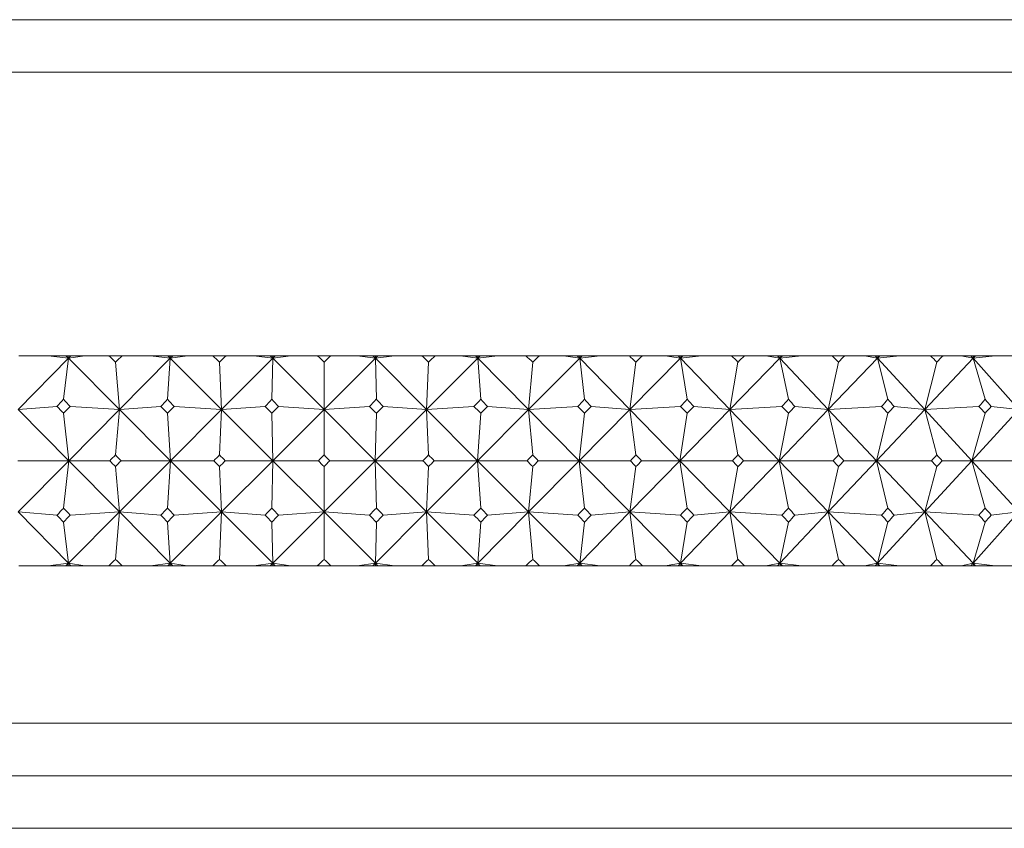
# Model space of a CAD drawing. Header units: inches. Extents: x 2.6 to 18.2, y 0.6 to 16.4.
# Tile 26 of 44: x 10.6 to 11.2, y 12.5 to 13. Entities that reach past the tile are written whole.
import ezdxf

# ---------------------------------------------------------------- set-up
doc = ezdxf.new("R2010")
doc.units = ezdxf.units.IN
doc.header["$MEASUREMENT"] = 0

msp = doc.modelspace()

# ---------------------------------------------------------------- linework, layer by layer
at = {"color": 7, "linetype": 'Continuous', "lineweight": 15}
for p, q in [((10.31883, 12.99667), (11.25633, 12.99667)), ((11.28758, 12.96542), (10.28758, 12.96542)), ((10.6234, 12.79667), (10.606, 12.79667)), ((10.6234, 12.79667), (10.63554, 12.79519)), ((10.63407, 12.79667), (10.6234, 12.79667)), ((10.63407, 12.79667), (10.63554, 12.79519)), ((10.63538, 12.79667), (10.63407, 12.79667)), ((10.63554, 12.79519), (10.63538, 12.79667)), ((10.63698, 12.79667), (10.63538, 12.79667)), ((10.64524, 12.79667), (10.63554, 12.79519)), ((10.63698, 12.79667), (10.63554, 12.79519)), ((10.64524, 12.79667), (10.63698, 12.79667)), ((10.65953, 12.79667), (10.64524, 12.79667)), ((10.65953, 12.79667), (10.66747, 12.79667)), ((10.68437, 12.79667), (10.66747, 12.79667)), ((10.68437, 12.79667), (10.69611, 12.79519)), ((10.69464, 12.79667), (10.68437, 12.79667)), ((10.69464, 12.79667), (10.69611, 12.79519)), ((10.69602, 12.79667), (10.69464, 12.79667)), ((10.69611, 12.79519), (10.69602, 12.79667)), ((10.69757, 12.79667), (10.69602, 12.79667)), ((10.70639, 12.79667), (10.69611, 12.79519)), ((10.69757, 12.79667), (10.69611, 12.79519)), ((10.70639, 12.79667), (10.69757, 12.79667)), ((10.72142, 12.79667), (10.70639, 12.79667)), ((10.72142, 12.79667), (10.72941, 12.79667)), ((10.74575, 12.79667), (10.72941, 12.79667)), ((10.74575, 12.79667), (10.75705, 12.79519)), ((10.75558, 12.79667), (10.74575, 12.79667)), ((10.75558, 12.79667), (10.75705, 12.79519)), ((10.75702, 12.79667), (10.75558, 12.79667)), ((10.75705, 12.79519), (10.75702, 12.79667)), ((10.75852, 12.79667), (10.75702, 12.79667)), ((10.76786, 12.79667), (10.75705, 12.79519)), ((10.75852, 12.79667), (10.75705, 12.79519)), ((10.76786, 12.79667), (10.75852, 12.79667)), ((10.78358, 12.79667), (10.76786, 12.79667)), ((10.78358, 12.79667), (10.79158, 12.79667)), ((10.8073, 12.79667), (10.79158, 12.79667)), ((10.8073, 12.79667), (10.81811, 12.79519)), ((10.81664, 12.79667), (10.8073, 12.79667)), ((10.81664, 12.79667), (10.81811, 12.79519)), ((10.81814, 12.79667), (10.81664, 12.79667)), ((10.82941, 12.79667), (10.81811, 12.79519)), ((10.81958, 12.79667), (10.81811, 12.79519)), ((10.81811, 12.79519), (10.81814, 12.79667)), ((10.81958, 12.79667), (10.81814, 12.79667)), ((10.82941, 12.79667), (10.81958, 12.79667)), ((10.84575, 12.79667), (10.82941, 12.79667)), ((10.84575, 12.79667), (10.85374, 12.79667)), ((10.86877, 12.79667), (10.85374, 12.79667)), ((10.86877, 12.79667), (10.87905, 12.79519)), ((10.87759, 12.79667), (10.86877, 12.79667)), ((10.87759, 12.79667), (10.87905, 12.79519)), ((10.87914, 12.79667), (10.87759, 12.79667)), ((10.89079, 12.79667), (10.87905, 12.79519)), ((10.88052, 12.79667), (10.87905, 12.79519)), ((10.87905, 12.79519), (10.87914, 12.79667)), ((10.88052, 12.79667), (10.87914, 12.79667)), ((10.89079, 12.79667), (10.88052, 12.79667)), ((10.90769, 12.79667), (10.89079, 12.79667)), ((10.90769, 12.79667), (10.91563, 12.79667)), ((10.92992, 12.79667), (10.91563, 12.79667)), ((10.92992, 12.79667), (10.93962, 12.79519)), ((10.93818, 12.79667), (10.92992, 12.79667)), ((10.93818, 12.79667), (10.93962, 12.79519)), ((10.93978, 12.79667), (10.93818, 12.79667)), ((10.95177, 12.79667), (10.93962, 12.79519)), ((10.94109, 12.79667), (10.93962, 12.79519)), ((10.93962, 12.79519), (10.93978, 12.79667)), ((10.94109, 12.79667), (10.93978, 12.79667)), ((10.95177, 12.79667), (10.94109, 12.79667)), ((10.96916, 12.79667), (10.95177, 12.79667)), ((10.96916, 12.79667), (10.97702, 12.79667)), ((10.99051, 12.79667), (10.97702, 12.79667)), ((10.99051, 12.79667), (10.9996, 12.79519)), ((10.99818, 12.79667), (10.99051, 12.79667)), ((10.99818, 12.79667), (10.9996, 12.79519)), ((10.99982, 12.79667), (10.99818, 12.79667)), ((11.01209, 12.79667), (10.9996, 12.79519)), ((11.00105, 12.79667), (10.9996, 12.79519)), ((10.9996, 12.79519), (10.99982, 12.79667)), ((11.00105, 12.79667), (10.99982, 12.79667)), ((11.01209, 12.79667), (11.00105, 12.79667)), ((11.02991, 12.79667), (11.01209, 12.79667)), ((11.02991, 12.79667), (11.03766, 12.79667)), ((11.0503, 12.79667), (11.03766, 12.79667)), ((11.0503, 12.79667), (11.05874, 12.79519)), ((11.05735, 12.79667), (11.0503, 12.79667)), ((11.05735, 12.79667), (11.05874, 12.79519)), ((11.05902, 12.79667), (11.05735, 12.79667)), ((11.07154, 12.79667), (11.05874, 12.79519)), ((11.06017, 12.79667), (11.05874, 12.79519)), ((11.05874, 12.79519), (11.05902, 12.79667)), ((11.06017, 12.79667), (11.05902, 12.79667)), ((11.07154, 12.79667), (11.06017, 12.79667)), ((11.0897, 12.79667), (11.07154, 12.79667)), ((11.0897, 12.79667), (11.09731, 12.79667)), ((11.10905, 12.79667), (11.09731, 12.79667)), ((11.10905, 12.79667), (11.11681, 12.79519)), ((11.11545, 12.79667), (11.10905, 12.79667)), ((11.11545, 12.79667), (11.11681, 12.79519)), ((11.11714, 12.79667), (11.11545, 12.79667)), ((11.12986, 12.79667), (11.11681, 12.79519)), ((11.11822, 12.79667), (11.11681, 12.79519)), ((11.11681, 12.79519), (11.11714, 12.79667)), ((11.11822, 12.79667), (11.11714, 12.79667)), ((11.12986, 12.79667), (11.11822, 12.79667)), ((11.1483, 12.79667), (11.12986, 12.79667)), ((11.1483, 12.79667), (11.15574, 12.79667)), ((11.16653, 12.79667), (11.15574, 12.79667)), ((11.16653, 12.79667), (11.17358, 12.79519)), ((11.17226, 12.79667), (11.16653, 12.79667)), ((11.17226, 12.79667), (11.17358, 12.79519)), ((11.17397, 12.79667), (11.17226, 12.79667)), ((11.18683, 12.79667), (11.17358, 12.79519)), ((11.17496, 12.79667), (11.17358, 12.79519)), ((11.17358, 12.79519), (11.17397, 12.79667)), ((11.17496, 12.79667), (11.17397, 12.79667)), ((11.18683, 12.79667), (11.17496, 12.79667)), ((11.20548, 12.79667), (11.18683, 12.79667)), ((10.63554, 12.79519), (10.60573, 12.76465)), ((10.63554, 12.79519), (10.63271, 12.77081)), ((10.63554, 12.79519), (10.66595, 12.76465)), ((10.66595, 12.76465), (10.6635, 12.79286)), ((10.69611, 12.79519), (10.66595, 12.76465)), ((10.69611, 12.79519), (10.69441, 12.77081)), ((10.69611, 12.79519), (10.72664, 12.76465)), ((10.72664, 12.76465), (10.72542, 12.79286)), ((10.75705, 12.79519), (10.72664, 12.76465)), ((10.75705, 12.79519), (10.75648, 12.77081)), ((10.75705, 12.79519), (10.78758, 12.76465)), ((10.81811, 12.79519), (10.78758, 12.76465)), ((10.78758, 12.76465), (10.78758, 12.79286)), ((10.81811, 12.79519), (10.84852, 12.76465)), ((10.81811, 12.79519), (10.81868, 12.77081)), ((10.87905, 12.79519), (10.84852, 12.76465)), ((10.84852, 12.76465), (10.84974, 12.79286)), ((10.87905, 12.79519), (10.88075, 12.77081)), ((10.87905, 12.79519), (10.90921, 12.76465)), ((10.93962, 12.79519), (10.90921, 12.76465)), ((10.90921, 12.76465), (10.91166, 12.79286)), ((10.93962, 12.79519), (10.94245, 12.77081)), ((10.93962, 12.79519), (10.96943, 12.76465)), ((10.9996, 12.79519), (10.96943, 12.76465)), ((10.96943, 12.76465), (10.97309, 12.79286)), ((10.9996, 12.79519), (11.00354, 12.77081)), ((10.9996, 12.79519), (11.02893, 12.76465)), ((11.05874, 12.79519), (11.02893, 12.76465)), ((11.02893, 12.76465), (11.03378, 12.79286)), ((11.05874, 12.79519), (11.06378, 12.77081)), ((11.05874, 12.79519), (11.08747, 12.76465)), ((11.11681, 12.79519), (11.08747, 12.76465)), ((11.08747, 12.76465), (11.09351, 12.79286)), ((11.11681, 12.79519), (11.12293, 12.77081)), ((11.11681, 12.79519), (11.14484, 12.76465)), ((11.17358, 12.79519), (11.14484, 12.76465)), ((11.14484, 12.76465), (11.15202, 12.79286)), ((11.17358, 12.79519), (11.18076, 12.77081)), ((11.17358, 12.79519), (11.20079, 12.76465)), ((10.62875, 12.76645), (10.60573, 12.76465)), ((10.63668, 12.76645), (10.66595, 12.76465)), ((10.69042, 12.76645), (10.66595, 12.76465)), ((10.69841, 12.76645), (10.72664, 12.76465)), ((10.75247, 12.76645), (10.72664, 12.76465)), ((10.7605, 12.76645), (10.78758, 12.76465)), ((10.81466, 12.76645), (10.78758, 12.76465)), ((10.82269, 12.76645), (10.84852, 12.76465)), ((10.87675, 12.76645), (10.84852, 12.76465)), ((10.88474, 12.76645), (10.90921, 12.76465)), ((10.93848, 12.76645), (10.90921, 12.76465)), ((10.94642, 12.76645), (10.96943, 12.76465)), ((10.99962, 12.76645), (10.96943, 12.76465)), ((11.00746, 12.76645), (11.02893, 12.76465)), ((11.05992, 12.76645), (11.02893, 12.76465)), ((11.06764, 12.76645), (11.08747, 12.76465)), ((11.11915, 12.76645), (11.08747, 12.76465)), ((11.12671, 12.76645), (11.14484, 12.76465)), ((11.17707, 12.76645), (11.14484, 12.76465)), ((11.18444, 12.76645), (11.20079, 12.76465)), ((10.60573, 12.76465), (10.63584, 12.73417)), ((10.63584, 12.73417), (10.63271, 12.76245)), ((10.66595, 12.76465), (10.63584, 12.73417)), ((10.66595, 12.76465), (10.6635, 12.73767)), ((10.66595, 12.76465), (10.6963, 12.73417)), ((10.6963, 12.73417), (10.69441, 12.76245)), ((10.72664, 12.76465), (10.6963, 12.73417)), ((10.72664, 12.76465), (10.72542, 12.73767)), ((10.72664, 12.76465), (10.75711, 12.73417)), ((10.75711, 12.73417), (10.75648, 12.76245)), ((10.78758, 12.76465), (10.75711, 12.73417)), ((10.78758, 12.76465), (10.81805, 12.73417)), ((10.78758, 12.76465), (10.78758, 12.73767)), ((10.84852, 12.76465), (10.81805, 12.73417)), ((10.81805, 12.73417), (10.81868, 12.76245)), ((10.84852, 12.76465), (10.84974, 12.73767)), ((10.84852, 12.76465), (10.87887, 12.73417)), ((10.90921, 12.76465), (10.87887, 12.73417)), ((10.87887, 12.73417), (10.88075, 12.76245)), ((10.90921, 12.76465), (10.91166, 12.73767)), ((10.90921, 12.76465), (10.93932, 12.73417)), ((10.96943, 12.76465), (10.93932, 12.73417)), ((10.93932, 12.73417), (10.94245, 12.76245)), ((10.96943, 12.76465), (10.97309, 12.73767)), ((10.96943, 12.76465), (10.99918, 12.73417)), ((11.02893, 12.76465), (10.99918, 12.73417)), ((10.99918, 12.73417), (11.00354, 12.76245)), ((11.02893, 12.76465), (11.03378, 12.73767)), ((11.02893, 12.76465), (11.0582, 12.73417)), ((11.08747, 12.76465), (11.0582, 12.73417)), ((11.0582, 12.73417), (11.06378, 12.76245)), ((11.08747, 12.76465), (11.09351, 12.73767)), ((11.08747, 12.76465), (11.11616, 12.73417)), ((11.14484, 12.76465), (11.11616, 12.73417)), ((11.11616, 12.73417), (11.12293, 12.76245)), ((11.14484, 12.76465), (11.15202, 12.73767)), ((11.14484, 12.76465), (11.17281, 12.73417)), ((11.20079, 12.76465), (11.17281, 12.73417)), ((11.17281, 12.73417), (11.18076, 12.76245)), ((10.63584, 12.73417), (10.60538, 12.73417)), ((10.60573, 12.70368), (10.63584, 12.73417)), ((10.63584, 12.73417), (10.63271, 12.70588)), ((10.66595, 12.70368), (10.63584, 12.73417)), ((10.63584, 12.73417), (10.66016, 12.73417)), ((10.66595, 12.70368), (10.6963, 12.73417)), ((10.6963, 12.73417), (10.66684, 12.73417)), ((10.6963, 12.73417), (10.69441, 12.70588)), ((10.72664, 12.70368), (10.6963, 12.73417)), ((10.6963, 12.73417), (10.72206, 12.73417)), ((10.72664, 12.70368), (10.75711, 12.73417)), ((10.75711, 12.73417), (10.72877, 12.73417)), ((10.75711, 12.73417), (10.75648, 12.70588)), ((10.78758, 12.70368), (10.75711, 12.73417)), ((10.75711, 12.73417), (10.78422, 12.73417)), ((10.78758, 12.70368), (10.81805, 12.73417)), ((10.81805, 12.73417), (10.79094, 12.73417)), ((10.81805, 12.73417), (10.81868, 12.70588)), ((10.84852, 12.70368), (10.81805, 12.73417)), ((10.81805, 12.73417), (10.84639, 12.73417)), ((10.84852, 12.70368), (10.87887, 12.73417)), ((10.87887, 12.73417), (10.8531, 12.73417)), ((10.87887, 12.73417), (10.88075, 12.70588)), ((10.90921, 12.70368), (10.87887, 12.73417)), ((10.87887, 12.73417), (10.90832, 12.73417)), ((10.90921, 12.70368), (10.93932, 12.73417)), ((10.93932, 12.73417), (10.915, 12.73417)), ((10.93932, 12.73417), (10.94245, 12.70588)), ((10.96943, 12.70368), (10.93932, 12.73417)), ((10.93932, 12.73417), (10.96978, 12.73417)), ((10.96943, 12.70368), (10.99918, 12.73417)), ((10.99918, 12.73417), (10.97639, 12.73417)), ((10.99918, 12.73417), (11.00354, 12.70588)), ((11.02893, 12.70368), (10.99918, 12.73417)), ((10.99918, 12.73417), (11.03052, 12.73417)), ((11.02893, 12.70368), (11.0582, 12.73417)), ((11.0582, 12.73417), (11.03704, 12.73417)), ((11.0582, 12.73417), (11.06378, 12.70588)), ((11.08747, 12.70368), (11.0582, 12.73417)), ((11.0582, 12.73417), (11.09031, 12.73417)), ((11.08747, 12.70368), (11.11616, 12.73417)), ((11.11616, 12.73417), (11.0967, 12.73417)), ((11.11616, 12.73417), (11.12293, 12.70588)), ((11.14484, 12.70368), (11.11616, 12.73417)), ((11.11616, 12.73417), (11.14889, 12.73417)), ((11.14484, 12.70368), (11.17281, 12.73417)), ((11.17281, 12.73417), (11.15515, 12.73417)), ((11.17281, 12.73417), (11.18076, 12.70588)), ((11.20079, 12.70368), (11.17281, 12.73417)), ((11.17281, 12.73417), (11.20606, 12.73417)), ((10.6635, 12.73066), (10.66595, 12.70368)), ((10.72542, 12.73066), (10.72664, 12.70368)), ((10.78758, 12.73066), (10.78758, 12.70368)), ((10.84974, 12.73066), (10.84852, 12.70368)), ((10.91166, 12.73066), (10.90921, 12.70368)), ((10.97309, 12.73066), (10.96943, 12.70368)), ((11.03378, 12.73066), (11.02893, 12.70368)), ((11.09351, 12.73066), (11.08747, 12.70368)), ((11.15202, 12.73066), (11.14484, 12.70368)), ((10.63554, 12.67314), (10.60573, 12.70368)), ((10.60573, 12.70368), (10.62875, 12.70188)), ((10.63554, 12.67314), (10.66595, 12.70368)), ((10.66595, 12.70368), (10.63668, 12.70188)), ((10.6635, 12.67548), (10.66595, 12.70368)), ((10.69611, 12.67314), (10.66595, 12.70368)), ((10.66595, 12.70368), (10.69042, 12.70188)), ((10.69611, 12.67314), (10.72664, 12.70368)), ((10.72664, 12.70368), (10.69841, 12.70188)), ((10.72542, 12.67548), (10.72664, 12.70368)), ((10.75705, 12.67314), (10.72664, 12.70368)), ((10.72664, 12.70368), (10.75247, 12.70188)), ((10.75705, 12.67314), (10.78758, 12.70368)), ((10.78758, 12.70368), (10.7605, 12.70188)), ((10.78758, 12.67548), (10.78758, 12.70368)), ((10.81811, 12.67314), (10.78758, 12.70368)), ((10.78758, 12.70368), (10.81466, 12.70188)), ((10.81811, 12.67314), (10.84852, 12.70368)), ((10.84852, 12.70368), (10.82269, 12.70188)), ((10.84974, 12.67548), (10.84852, 12.70368)), ((10.87905, 12.67314), (10.84852, 12.70368)), ((10.84852, 12.70368), (10.87675, 12.70188)), ((10.87905, 12.67314), (10.90921, 12.70368)), ((10.90921, 12.70368), (10.88474, 12.70188)), ((10.91166, 12.67548), (10.90921, 12.70368)), ((10.93962, 12.67314), (10.90921, 12.70368)), ((10.90921, 12.70368), (10.93848, 12.70188)), ((10.93962, 12.67314), (10.96943, 12.70368)), ((10.96943, 12.70368), (10.94642, 12.70188)), ((10.97309, 12.67548), (10.96943, 12.70368)), ((10.9996, 12.67314), (10.96943, 12.70368)), ((10.96943, 12.70368), (10.99962, 12.70188)), ((10.9996, 12.67314), (11.02893, 12.70368)), ((11.02893, 12.70368), (11.00746, 12.70188)), ((11.03378, 12.67548), (11.02893, 12.70368)), ((11.05874, 12.67314), (11.02893, 12.70368)), ((11.02893, 12.70368), (11.05992, 12.70188)), ((11.05874, 12.67314), (11.08747, 12.70368)), ((11.08747, 12.70368), (11.06764, 12.70188)), ((11.09351, 12.67548), (11.08747, 12.70368)), ((11.11681, 12.67314), (11.08747, 12.70368)), ((11.08747, 12.70368), (11.11915, 12.70188)), ((11.11681, 12.67314), (11.14484, 12.70368)), ((11.14484, 12.70368), (11.12671, 12.70188)), ((11.15202, 12.67548), (11.14484, 12.70368)), ((11.17358, 12.67314), (11.14484, 12.70368)), ((11.14484, 12.70368), (11.17707, 12.70188)), ((11.17358, 12.67314), (11.20079, 12.70368)), ((11.20079, 12.70368), (11.18444, 12.70188)), ((10.63271, 12.69752), (10.63554, 12.67314)), ((10.69441, 12.69752), (10.69611, 12.67314)), ((10.75648, 12.69752), (10.75705, 12.67314)), ((10.81868, 12.69752), (10.81811, 12.67314)), ((10.88075, 12.69752), (10.87905, 12.67314)), ((10.94245, 12.69752), (10.93962, 12.67314)), ((11.00354, 12.69752), (10.9996, 12.67314)), ((11.06378, 12.69752), (11.05874, 12.67314)), ((11.12293, 12.69752), (11.11681, 12.67314)), ((11.18076, 12.69752), (11.17358, 12.67314)), ((10.63554, 12.67314), (10.6234, 12.67167)), ((10.63407, 12.67167), (10.63554, 12.67314)), ((10.63538, 12.67167), (10.63554, 12.67314)), ((10.63554, 12.67314), (10.64524, 12.67167)), ((10.63698, 12.67167), (10.63554, 12.67314)), ((10.69611, 12.67314), (10.68437, 12.67167)), ((10.69464, 12.67167), (10.69611, 12.67314)), ((10.69602, 12.67167), (10.69611, 12.67314)), ((10.69611, 12.67314), (10.70639, 12.67167)), ((10.69757, 12.67167), (10.69611, 12.67314)), ((10.75705, 12.67314), (10.74575, 12.67167)), ((10.75558, 12.67167), (10.75705, 12.67314)), ((10.75702, 12.67167), (10.75705, 12.67314)), ((10.75705, 12.67314), (10.76786, 12.67167)), ((10.75852, 12.67167), (10.75705, 12.67314)), ((10.81811, 12.67314), (10.8073, 12.67167)), ((10.81664, 12.67167), (10.81811, 12.67314)), ((10.81811, 12.67314), (10.82941, 12.67167)), ((10.81958, 12.67167), (10.81811, 12.67314)), ((10.81814, 12.67167), (10.81811, 12.67314)), ((10.87905, 12.67314), (10.86877, 12.67167)), ((10.87759, 12.67167), (10.87905, 12.67314)), ((10.87905, 12.67314), (10.89079, 12.67167)), ((10.88052, 12.67167), (10.87905, 12.67314)), ((10.87914, 12.67167), (10.87905, 12.67314)), ((10.93962, 12.67314), (10.92992, 12.67167)), ((10.93818, 12.67167), (10.93962, 12.67314)), ((10.93962, 12.67314), (10.95177, 12.67167)), ((10.94109, 12.67167), (10.93962, 12.67314)), ((10.93978, 12.67167), (10.93962, 12.67314)), ((10.9996, 12.67314), (10.99051, 12.67167)), ((10.99818, 12.67167), (10.9996, 12.67314)), ((10.9996, 12.67314), (11.01209, 12.67167)), ((11.00105, 12.67167), (10.9996, 12.67314)), ((10.99982, 12.67167), (10.9996, 12.67314)), ((11.05874, 12.67314), (11.0503, 12.67167)), ((11.05735, 12.67167), (11.05874, 12.67314)), ((11.05874, 12.67314), (11.07154, 12.67167)), ((11.06017, 12.67167), (11.05874, 12.67314)), ((11.05902, 12.67167), (11.05874, 12.67314)), ((11.11681, 12.67314), (11.10905, 12.67167)), ((11.11545, 12.67167), (11.11681, 12.67314)), ((11.11681, 12.67314), (11.12986, 12.67167)), ((11.11822, 12.67167), (11.11681, 12.67314)), ((11.11714, 12.67167), (11.11681, 12.67314)), ((11.17358, 12.67314), (11.16653, 12.67167)), ((11.17226, 12.67167), (11.17358, 12.67314)), ((11.17358, 12.67314), (11.18683, 12.67167)), ((11.17496, 12.67167), (11.17358, 12.67314)), ((11.17397, 12.67167), (11.17358, 12.67314)), ((10.6234, 12.67167), (10.606, 12.67167)), ((10.63407, 12.67167), (10.6234, 12.67167)), ((10.63538, 12.67167), (10.63407, 12.67167)), ((10.63698, 12.67167), (10.63538, 12.67167)), ((10.64524, 12.67167), (10.63698, 12.67167)), ((10.65953, 12.67167), (10.64524, 12.67167)), ((10.65953, 12.67167), (10.66747, 12.67167)), ((10.68437, 12.67167), (10.66747, 12.67167)), ((10.69464, 12.67167), (10.68437, 12.67167)), ((10.69602, 12.67167), (10.69464, 12.67167)), ((10.69757, 12.67167), (10.69602, 12.67167)), ((10.70639, 12.67167), (10.69757, 12.67167)), ((10.72142, 12.67167), (10.70639, 12.67167)), ((10.72142, 12.67167), (10.72941, 12.67167)), ((10.74575, 12.67167), (10.72941, 12.67167)), ((10.75558, 12.67167), (10.74575, 12.67167)), ((10.75702, 12.67167), (10.75558, 12.67167)), ((10.75852, 12.67167), (10.75702, 12.67167)), ((10.76786, 12.67167), (10.75852, 12.67167)), ((10.78358, 12.67167), (10.76786, 12.67167)), ((10.78358, 12.67167), (10.79158, 12.67167)), ((10.8073, 12.67167), (10.79158, 12.67167)), ((10.81664, 12.67167), (10.8073, 12.67167)), ((10.81814, 12.67167), (10.81664, 12.67167)), ((10.81958, 12.67167), (10.81814, 12.67167)), ((10.82941, 12.67167), (10.81958, 12.67167)), ((10.84575, 12.67167), (10.82941, 12.67167)), ((10.84575, 12.67167), (10.85374, 12.67167)), ((10.86877, 12.67167), (10.85374, 12.67167)), ((10.87759, 12.67167), (10.86877, 12.67167)), ((10.87914, 12.67167), (10.87759, 12.67167)), ((10.88052, 12.67167), (10.87914, 12.67167)), ((10.89079, 12.67167), (10.88052, 12.67167)), ((10.90769, 12.67167), (10.89079, 12.67167)), ((10.90769, 12.67167), (10.91563, 12.67167)), ((10.92992, 12.67167), (10.91563, 12.67167)), ((10.93818, 12.67167), (10.92992, 12.67167)), ((10.93978, 12.67167), (10.93818, 12.67167)), ((10.94109, 12.67167), (10.93978, 12.67167)), ((10.95177, 12.67167), (10.94109, 12.67167)), ((10.96916, 12.67167), (10.95177, 12.67167)), ((10.96916, 12.67167), (10.97702, 12.67167)), ((10.99051, 12.67167), (10.97702, 12.67167)), ((10.99818, 12.67167), (10.99051, 12.67167)), ((10.99982, 12.67167), (10.99818, 12.67167)), ((11.00105, 12.67167), (10.99982, 12.67167)), ((11.01209, 12.67167), (11.00105, 12.67167)), ((11.02991, 12.67167), (11.01209, 12.67167)), ((11.02991, 12.67167), (11.03766, 12.67167)), ((11.0503, 12.67167), (11.03766, 12.67167)), ((11.05735, 12.67167), (11.0503, 12.67167)), ((11.05902, 12.67167), (11.05735, 12.67167)), ((11.06017, 12.67167), (11.05902, 12.67167)), ((11.07154, 12.67167), (11.06017, 12.67167)), ((11.0897, 12.67167), (11.07154, 12.67167)), ((11.0897, 12.67167), (11.09731, 12.67167)), ((11.10905, 12.67167), (11.09731, 12.67167)), ((11.11545, 12.67167), (11.10905, 12.67167)), ((11.11714, 12.67167), (11.11545, 12.67167)), ((11.11822, 12.67167), (11.11714, 12.67167)), ((11.12986, 12.67167), (11.11822, 12.67167)), ((11.1483, 12.67167), (11.12986, 12.67167)), ((11.1483, 12.67167), (11.15574, 12.67167)), ((11.16653, 12.67167), (11.15574, 12.67167)), ((11.17226, 12.67167), (11.16653, 12.67167)), ((11.17397, 12.67167), (11.17226, 12.67167)), ((11.17496, 12.67167), (11.17397, 12.67167)), ((11.18683, 12.67167), (11.17496, 12.67167)), ((11.20548, 12.67167), (11.18683, 12.67167)), ((10.28758, 12.57792), (11.14113, 12.57792)), ((11.14113, 12.57792), (11.28758, 12.57792)), ((9.94383, 12.54667), (11.63133, 12.54667)), ((11.66258, 12.51542), (9.91258, 12.51542))]:
    msp.add_line(p, q, dxfattribs=at)
for centre, major_axis, ratio, start_param, end_param in [((10.78758, 11.36238), (-0.76095, 1.69088), 0.374531, 5.53214, 5.536181), ((10.78758, 11.36238), (0.5741, 1.69277), 0.476461, 0.740228, 0.74427), ((10.78758, 11.36238), (-0.72145, 1.69013), 0.401121, 5.529544, 5.533586), ((10.78758, 11.36238), (0.62849, 1.691), 0.452348, 0.746587, 0.750629), ((10.78758, 11.36238), (-0.67744, 1.69014), 0.427137, 5.52956, 5.533602), ((10.78758, 11.36238), (0.67744, 1.69014), 0.427137, 0.749584, 0.753625), ((10.78758, 11.36238), (-0.62849, 1.691), 0.452348, 5.532556, 5.536598), ((10.78758, 11.36238), (0.72145, 1.69013), 0.401121, 0.749599, 0.753641), ((10.78758, 11.36238), (-0.5741, 1.69277), 0.476461, 5.538915, 5.542957), ((10.78758, 11.36238), (0.76095, 1.69088), 0.374531, 0.747004, 0.751046), ((10.78758, 11.36238), (-0.51382, 1.69544), 0.499115, 5.548999, 5.55304), ((10.78758, 11.36238), (0.79636, 1.69225), 0.347548, 0.742141, 0.746183), ((10.78758, 11.36238), (-0.44726, 1.69889), 0.519874, 5.563102, 5.567144), ((10.78758, 11.36238), (0.82804, 1.69409), 0.320308, 0.735322, 0.739363), ((10.78758, 11.36238), (-0.37423, 1.70286), 0.538239, 5.581383, 5.585425), ((10.78758, 11.36238), (0.85629, 1.69629), 0.292913, 0.726821, 0.730863), ((10.78758, 11.36238), (-0.29485, 1.70694), 0.553664, 5.603772, 5.607814), ((10.78758, 11.36238), (0.88136, 1.6987), 0.265438, 0.716882, 0.720924), ((10.78758, 14.10595), (0.82804, 1.69409), 0.320308, 3.971148, 3.975204), ((10.78758, 11.36238), (-0.79636, 1.69225), 0.347548, 5.505586, 5.509642), ((10.78758, 14.10595), (-0.62849, 1.691), 0.452348, 2.296716, 2.300772), ((10.78758, 11.36238), (0.5741, 1.69277), 0.476461, 0.77163, 0.775686), ((10.78758, 14.10595), (0.79636, 1.69225), 0.347548, 3.977968, 3.982023), ((10.78758, 11.36238), (-0.76095, 1.69088), 0.374531, 5.500724, 5.50478), ((10.78758, 14.10595), (-0.67744, 1.69014), 0.427137, 2.293719, 2.297775), ((10.78758, 11.36238), (0.62849, 1.691), 0.452348, 0.777989, 0.782045), ((10.78758, 14.10595), (0.76095, 1.69088), 0.374531, 3.98283, 3.986886), ((10.78758, 11.36238), (-0.72145, 1.69013), 0.401121, 5.498128, 5.502184), ((10.78758, 14.10595), (-0.72145, 1.69013), 0.401121, 2.293704, 2.29776), ((10.78758, 11.36238), (0.67744, 1.69014), 0.427137, 0.780986, 0.785041), ((10.78758, 14.10595), (0.72145, 1.69013), 0.401121, 3.985426, 3.989481), ((10.78758, 11.36238), (-0.67744, 1.69014), 0.427137, 5.498144, 5.5022), ((10.78758, 14.10595), (-0.76095, 1.69088), 0.374531, 2.296299, 2.300355), ((10.78758, 11.36238), (0.72145, 1.69013), 0.401121, 0.781001, 0.785057), ((10.78758, 14.10595), (0.67744, 1.69014), 0.427137, 3.98541, 3.989466), ((10.78758, 11.36238), (-0.62849, 1.691), 0.452348, 5.50114, 5.505196), ((10.78758, 14.10595), (-0.79636, 1.69225), 0.347548, 2.301162, 2.305218), ((10.78758, 11.36238), (0.76095, 1.69088), 0.374531, 0.778406, 0.782462), ((10.78758, 14.10595), (0.62849, 1.691), 0.452348, 3.982413, 3.986469), ((10.78758, 11.36238), (-0.5741, 1.69277), 0.476461, 5.507499, 5.511555), ((10.78758, 14.10595), (-0.82804, 1.69409), 0.320308, 2.307982, 2.312037), ((10.78758, 11.36238), (0.79636, 1.69225), 0.347548, 0.773543, 0.777599), ((10.78758, 14.10595), (0.5741, 1.69277), 0.476461, 3.976055, 3.980111), ((10.78758, 11.36238), (-0.51382, 1.69544), 0.499115, 5.517583, 5.521639), ((10.78758, 14.10595), (-0.85629, 1.69629), 0.292913, 2.316482, 2.320538), ((10.78758, 11.36238), (0.82804, 1.69409), 0.320308, 0.766723, 0.770779), ((10.78758, 14.10595), (0.51382, 1.69544), 0.499115, 3.965971, 3.970027), ((10.78758, 11.36238), (-0.44726, 1.69889), 0.519874, 5.531686, 5.535742), ((10.78758, 14.10595), (-0.88136, 1.6987), 0.265438, 2.326421, 2.330477), ((10.78758, 11.36238), (0.85629, 1.69629), 0.292913, 0.758223, 0.762278), ((10.78758, 14.10595), (0.44726, 1.69889), 0.519874, 3.951868, 3.955924), ((10.78758, 11.36238), (-0.37423, 1.70286), 0.538239, 5.549967, 5.554023), ((10.78758, 14.10595), (-0.90347, 1.7012), 0.237937, 2.337585, 2.34164), ((10.78758, 11.36238), (0.88136, 1.6987), 0.265438, 0.748284, 0.75234), ((10.78758, 14.10595), (0.37423, 1.70286), 0.538239, 3.933587, 3.937643), ((10.78758, 11.36238), (-0.29485, 1.70694), 0.553664, 5.572357, 5.576412), ((10.78758, 14.10595), (-0.9228, 1.7037), 0.210446, 2.349785, 2.353841), ((10.78758, 11.36238), (0.90347, 1.7012), 0.237937, 0.73712, 0.741176), ((10.78758, 14.10595), (0.79636, 1.69225), 0.347548, 3.94721, 3.950607), ((10.78758, 14.10595), (-0.62849, 1.691), 0.452348, 2.328132, 2.331529), ((10.78758, 14.10595), (0.76095, 1.69088), 0.374531, 3.952073, 3.95547), ((10.78758, 14.10595), (-0.67744, 1.69014), 0.427137, 2.325135, 2.328533), ((10.78758, 14.10595), (0.72145, 1.69013), 0.401121, 3.954668, 3.958065), ((10.78758, 14.10595), (-0.72145, 1.69013), 0.401121, 2.32512, 2.328517), ((10.78758, 14.10595), (0.67744, 1.69014), 0.427137, 3.954653, 3.95805), ((10.78758, 14.10595), (-0.76095, 1.69088), 0.374531, 2.327715, 2.331113), ((10.78758, 14.10595), (0.62849, 1.691), 0.452348, 3.951656, 3.955053), ((10.78758, 14.10595), (-0.79636, 1.69225), 0.347548, 2.332578, 2.335975), ((10.78758, 14.10595), (0.5741, 1.69277), 0.476461, 3.945297, 3.948695), ((10.78758, 14.10595), (-0.82804, 1.69409), 0.320308, 2.339397, 2.342795), ((10.78758, 14.10595), (0.51382, 1.69544), 0.499115, 3.935214, 3.938611), ((10.78758, 14.10595), (-0.85629, 1.69629), 0.292913, 2.347898, 2.351296), ((10.78758, 14.10595), (0.44726, 1.69889), 0.519874, 3.92111, 3.924508), ((10.78758, 14.10595), (-0.88136, 1.6987), 0.265438, 2.357837, 2.361235), ((10.78758, 14.10595), (0.37423, 1.70286), 0.538239, 3.902829, 3.906227), ((10.78758, 14.10595), (-0.90347, 1.7012), 0.237937, 2.369001, 2.372398), ((10.78758, 11.36238), (-0.79636, 1.69225), 0.347548, 5.47417, 5.477568), ((10.78758, 11.36238), (0.62849, 1.691), 0.452348, 0.810063, 0.813461), ((10.78758, 11.36238), (-0.76095, 1.69088), 0.374531, 5.469308, 5.472705), ((10.78758, 11.36238), (0.67744, 1.69014), 0.427137, 0.81306, 0.816457), ((10.78758, 11.36238), (-0.72145, 1.69013), 0.401121, 5.466712, 5.47011), ((10.78758, 11.36238), (0.72145, 1.69013), 0.401121, 0.813075, 0.816473), ((10.78758, 11.36238), (-0.67744, 1.69014), 0.427137, 5.466728, 5.470125), ((10.78758, 11.36238), (0.76095, 1.69088), 0.374531, 0.81048, 0.813877), ((10.78758, 11.36238), (-0.62849, 1.691), 0.452348, 5.469725, 5.473122), ((10.78758, 11.36238), (0.79636, 1.69225), 0.347548, 0.805617, 0.809015), ((10.78758, 11.36238), (-0.5741, 1.69277), 0.476461, 5.476083, 5.479481), ((10.78758, 11.36238), (0.82804, 1.69409), 0.320308, 0.798798, 0.802195), ((10.78758, 11.36238), (-0.51382, 1.69544), 0.499115, 5.486167, 5.489564), ((10.78758, 11.36238), (0.85629, 1.69629), 0.292913, 0.790297, 0.793694), ((10.78758, 11.36238), (-0.44726, 1.69889), 0.519874, 5.50027, 5.503668), ((10.78758, 11.36238), (0.88136, 1.6987), 0.265438, 0.780358, 0.783756), ((10.78758, 11.36238), (-0.37423, 1.70286), 0.538239, 5.518551, 5.521949), ((10.78758, 11.36238), (0.90347, 1.7012), 0.237937, 0.769195, 0.772592), ((10.78758, 14.10595), (0.79636, 1.69225), 0.347548, 3.915136, 3.919192), ((10.78758, 14.10595), (-0.5741, 1.69277), 0.476461, 2.365907, 2.369962), ((10.78758, 14.10595), (0.76095, 1.69088), 0.374531, 3.919998, 3.924054), ((10.78758, 14.10595), (-0.62849, 1.691), 0.452348, 2.359548, 2.363604), ((10.78758, 14.10595), (0.72145, 1.69013), 0.401121, 3.922594, 3.92665), ((10.78758, 14.10595), (-0.67744, 1.69014), 0.427137, 2.356551, 2.360607), ((10.78758, 14.10595), (0.67744, 1.69014), 0.427137, 3.922578, 3.926634), ((10.78758, 14.10595), (-0.72145, 1.69013), 0.401121, 2.356536, 2.360592), ((10.78758, 14.10595), (0.62849, 1.691), 0.452348, 3.919582, 3.923638), ((10.78758, 14.10595), (-0.76095, 1.69088), 0.374531, 2.359131, 2.363187), ((10.78758, 14.10595), (0.5741, 1.69277), 0.476461, 3.913223, 3.917279), ((10.78758, 14.10595), (-0.79636, 1.69225), 0.347548, 2.363994, 2.36805), ((10.78758, 14.10595), (0.51382, 1.69544), 0.499115, 3.903139, 3.907195), ((10.78758, 14.10595), (-0.82804, 1.69409), 0.320308, 2.370813, 2.374869), ((10.78758, 14.10595), (0.44726, 1.69889), 0.519874, 3.889036, 3.893092), ((10.78758, 14.10595), (-0.85629, 1.69629), 0.292913, 2.379314, 2.38337), ((10.78758, 14.10595), (0.37423, 1.70286), 0.538239, 3.870755, 3.874811), ((10.78758, 14.10595), (-0.88136, 1.6987), 0.265438, 2.389253, 2.393309), ((10.78758, 14.10595), (0.29485, 1.70694), 0.553664, 3.848366, 3.852421), ((10.78758, 14.10595), (-0.90347, 1.7012), 0.237937, 2.400416, 2.404472), ((10.78758, 11.36238), (-0.82804, 1.69409), 0.320308, 5.449574, 5.45363), ((10.78758, 11.36238), (0.62849, 1.691), 0.452348, 0.840821, 0.844877), ((10.78758, 11.36238), (-0.79636, 1.69225), 0.347548, 5.442755, 5.44681), ((10.78758, 11.36238), (0.67744, 1.69014), 0.427137, 0.843817, 0.847873), ((10.78758, 11.36238), (-0.76095, 1.69088), 0.374531, 5.437892, 5.441948), ((10.78758, 11.36238), (0.72145, 1.69013), 0.401121, 0.843833, 0.847889), ((10.78758, 11.36238), (-0.72145, 1.69013), 0.401121, 5.435297, 5.439352), ((10.78758, 11.36238), (0.76095, 1.69088), 0.374531, 0.841238, 0.845293), ((10.78758, 11.36238), (-0.67744, 1.69014), 0.427137, 5.435312, 5.439368), ((10.78758, 11.36238), (0.79636, 1.69225), 0.347548, 0.836375, 0.840431), ((10.78758, 11.36238), (-0.62849, 1.691), 0.452348, 5.438309, 5.442364), ((10.78758, 11.36238), (0.82804, 1.69409), 0.320308, 0.829555, 0.833611), ((10.78758, 11.36238), (-0.5741, 1.69277), 0.476461, 5.444667, 5.448723), ((10.78758, 11.36238), (0.85629, 1.69629), 0.292913, 0.821054, 0.82511), ((10.78758, 11.36238), (-0.51382, 1.69544), 0.499115, 5.454751, 5.458807), ((10.78758, 11.36238), (0.88136, 1.6987), 0.265438, 0.811116, 0.815171), ((10.78758, 11.36238), (-0.44726, 1.69889), 0.519874, 5.468854, 5.47291), ((10.78758, 11.36238), (0.90347, 1.7012), 0.237937, 0.799952, 0.804008), ((10.78758, 11.36238), (-0.37423, 1.70286), 0.538239, 5.487135, 5.491191), ((10.78758, 11.36238), (0.9228, 1.7037), 0.210446, 0.787752, 0.791808), ((10.78758, 14.10595), (0.76095, 1.69088), 0.374531, 3.888597, 3.892638), ((10.78758, 14.10595), (-0.5741, 1.69277), 0.476461, 2.397322, 2.401364), ((10.78758, 14.10595), (0.72145, 1.69013), 0.401121, 3.891192, 3.895234), ((10.78758, 14.10595), (-0.62849, 1.691), 0.452348, 2.390964, 2.395005), ((10.78758, 14.10595), (0.67744, 1.69014), 0.427137, 3.891176, 3.895218), ((10.78758, 14.10595), (-0.67744, 1.69014), 0.427137, 2.387967, 2.392009), ((10.78758, 14.10595), (0.62849, 1.691), 0.452348, 3.88818, 3.892222), ((10.78758, 14.10595), (-0.72145, 1.69013), 0.401121, 2.387952, 2.391993), ((10.78758, 14.10595), (0.5741, 1.69277), 0.476461, 3.881821, 3.885863), ((10.78758, 14.10595), (-0.76095, 1.69088), 0.374531, 2.390547, 2.394589), ((10.78758, 14.10595), (0.51382, 1.69544), 0.499115, 3.871738, 3.875779), ((10.78758, 14.10595), (-0.79636, 1.69225), 0.347548, 2.39541, 2.399451), ((10.78758, 14.10595), (0.44726, 1.69889), 0.519874, 3.857634, 3.861676), ((10.78758, 14.10595), (-0.82804, 1.69409), 0.320308, 2.402229, 2.406271), ((10.78758, 14.10595), (0.37423, 1.70286), 0.538239, 3.839353, 3.843395), ((10.78758, 14.10595), (-0.85629, 1.69629), 0.292913, 2.41073, 2.414772), ((10.78758, 14.10595), (0.29485, 1.70694), 0.553664, 3.816964, 3.821006), ((10.78758, 14.10595), (-0.88136, 1.6987), 0.265438, 2.420669, 2.424711)]:
    msp.add_ellipse(centre, major_axis=major_axis, ratio=ratio, start_param=start_param, end_param=end_param, dxfattribs=at)

doc.saveas('drawing.dxf')
